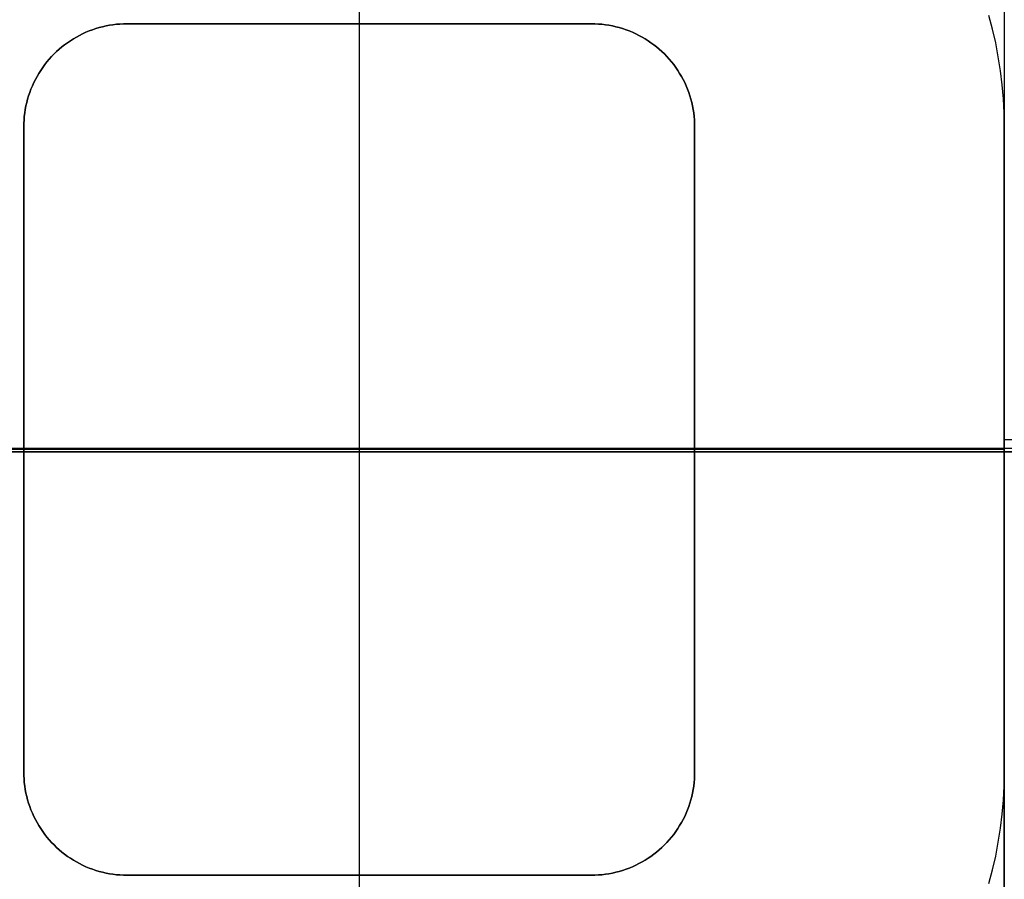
# Model space of a CAD drawing. Header units: millimetres. Extents: x 9001 to 10165, y -167 to 850.
# Tile 111 of 216: x 9577.95 to 9581.77, y 481.19 to 484.52. Entities that reach past the tile are written whole.
import ezdxf

# ---------------------------------------------------------------- set-up
doc = ezdxf.new("R2010")
doc.units = ezdxf.units.MM
for name, color, linetype in [('1', 7, 'Continuous'), ('COLOR EXT', 7, 'Continuous'), ('luz', 7, 'Continuous')]:
    doc.layers.add(name, color=color, linetype=linetype)

msp = doc.modelspace()

# ---------------------------------------------------------------- linework, layer by layer
at = {"layer": '1', "color": 250, "true_color": 0x111111}
for p, q in [((9581.7702, 482.8462, 229.4656), (9564.9453, 482.8462, 229.4656)), ((9581.7702, 482.8462, 227.8074), (9568.2759, 482.8462, 227.8074)), ((9581.7702, 482.8462, 29.0793), (9571.7706, 482.8462, 29.0793)), ((9581.7702, 482.8462, 226.5104), (9572.3014, 482.8462, 226.5104))]:
    msp.add_line(p, q, dxfattribs=at)
at = {"layer": 'COLOR EXT', "color": 30, "true_color": 0xff8d00}
for p, q in [((9579.2702, 485.7052, 19.2621), (9579.2702, 484.5052, 19.2621)), ((9581.7247, 484.4841, 19.7621), (9581.7109, 484.5369, 19.7621)), ((9581.7247, 484.4841, 19.2621), (9581.7109, 484.5369, 19.2621)), ((9581.7247, 484.4841, 19.5121), (9581.7109, 484.5369, 19.5121)), ((9578.2889, 484.4969, 19.7621), (9578.3023, 484.4994, 19.7621)), ((9578.3023, 484.4994, 19.2621), (9578.2889, 484.4969, 19.2621)), ((9578.3023, 484.4994, 19.5121), (9578.2889, 484.4969, 19.5121)), ((9578.3023, 484.4994, 19.7621), (9578.3158, 484.5015, 19.7621)), ((9578.3158, 484.5015, 19.2621), (9578.3023, 484.4994, 19.2621)), ((9578.3158, 484.5015, 19.5121), (9578.3023, 484.4994, 19.5121)), ((9578.3158, 484.5015, 19.7621), (9578.3293, 484.5031, 19.7621)), ((9578.3293, 484.5031, 19.2621), (9578.3158, 484.5015, 19.2621)), ((9578.3293, 484.5031, 19.5121), (9578.3158, 484.5015, 19.5121)), ((9578.3293, 484.5031, 19.7621), (9578.3429, 484.5043, 19.7621)), ((9578.3429, 484.5043, 19.2621), (9578.3293, 484.5031, 19.2621)), ((9578.3429, 484.5043, 19.5121), (9578.3293, 484.5031, 19.5121)), ((9578.3429, 484.5043, 19.7621), (9578.3566, 484.505, 19.7621)), ((9578.3566, 484.505, 19.2621), (9578.3429, 484.5043, 19.2621)), ((9578.3566, 484.505, 19.5121), (9578.3429, 484.5043, 19.5121)), ((9578.3566, 484.505, 19.7621), (9578.3702, 484.5052, 19.7621)), ((9578.3702, 484.5052, 19.2621), (9578.3566, 484.505, 19.2621)), ((9578.3702, 484.5052, 19.5121), (9578.3566, 484.505, 19.5121)), ((9580.1702, 484.5052, 19.2621), (9578.3702, 484.5052, 19.2621)), ((9578.3702, 484.5052, 19.7621), (9578.3702, 484.5052, 19.2621)), ((9578.3702, 484.5052, 19.7621), (9580.1702, 484.5052, 19.7621)), ((9580.1702, 484.5052, 19.5121), (9578.3702, 484.5052, 19.5121)), ((9579.2702, 484.5052, 19.2621), (9579.2702, 484.5052, 19.7621)), ((9579.2702, 484.5052, 19.7621), (9579.2702, 481.2052, 19.7621)), ((9580.1702, 484.5052, 19.7621), (9580.1702, 484.5052, 19.2621)), ((9580.1702, 484.5052, 19.7621), (9580.1839, 484.505, 19.7621)), ((9580.1839, 484.505, 19.2621), (9580.1702, 484.5052, 19.2621)), ((9580.1839, 484.505, 19.5121), (9580.1702, 484.5052, 19.5121)), ((9580.1839, 484.505, 19.7621), (9580.1975, 484.5043, 19.7621)), ((9580.1975, 484.5043, 19.2621), (9580.1839, 484.505, 19.2621)), ((9580.1975, 484.5043, 19.5121), (9580.1839, 484.505, 19.5121)), ((9580.1975, 484.5043, 19.7621), (9580.2111, 484.5031, 19.7621)), ((9580.2111, 484.5031, 19.2621), (9580.1975, 484.5043, 19.2621)), ((9580.2111, 484.5031, 19.5121), (9580.1975, 484.5043, 19.5121)), ((9580.2111, 484.5031, 19.7621), (9580.2247, 484.5015, 19.7621)), ((9580.2247, 484.5015, 19.2621), (9580.2111, 484.5031, 19.2621)), ((9580.2247, 484.5015, 19.5121), (9580.2111, 484.5031, 19.5121)), ((9580.2247, 484.5015, 19.7621), (9580.2382, 484.4994, 19.7621)), ((9580.2382, 484.4994, 19.2621), (9580.2247, 484.5015, 19.2621)), ((9580.2382, 484.4994, 19.5121), (9580.2247, 484.5015, 19.5121)), ((9580.2382, 484.4994, 19.7621), (9580.2516, 484.4969, 19.7621)), ((9580.2516, 484.4969, 19.2621), (9580.2382, 484.4994, 19.2621)), ((9580.2516, 484.4969, 19.5121), (9580.2382, 484.4994, 19.5121)), ((9578.1742, 484.4539, 19.7621), (9578.1862, 484.4604, 19.7621)), ((9578.1862, 484.4604, 19.2621), (9578.1742, 484.4539, 19.2621)), ((9578.1862, 484.4604, 19.5121), (9578.1742, 484.4539, 19.5121)), ((9578.1862, 484.4604, 19.7621), (9578.1984, 484.4665, 19.7621)), ((9578.1984, 484.4665, 19.2621), (9578.1862, 484.4604, 19.2621)), ((9578.1984, 484.4665, 19.5121), (9578.1862, 484.4604, 19.5121)), ((9578.1984, 484.4665, 19.7621), (9578.2109, 484.4721, 19.7621)), ((9578.2109, 484.4721, 19.2621), (9578.1984, 484.4665, 19.2621)), ((9578.2109, 484.4721, 19.5121), (9578.1984, 484.4665, 19.5121)), ((9578.2109, 484.4721, 19.7621), (9578.2235, 484.4773, 19.7621)), ((9578.2235, 484.4773, 19.2621), (9578.2109, 484.4721, 19.2621)), ((9578.2235, 484.4773, 19.5121), (9578.2109, 484.4721, 19.5121)), ((9578.2235, 484.4773, 19.7621), (9578.2363, 484.4821, 19.7621)), ((9578.2363, 484.4821, 19.2621), (9578.2235, 484.4773, 19.2621)), ((9578.2363, 484.4821, 19.5121), (9578.2235, 484.4773, 19.5121)), ((9578.2363, 484.4821, 19.7621), (9578.2492, 484.4865, 19.7621)), ((9578.2492, 484.4865, 19.2621), (9578.2363, 484.4821, 19.2621)), ((9578.2492, 484.4865, 19.5121), (9578.2363, 484.4821, 19.5121)), ((9578.2492, 484.4865, 19.7621), (9578.2623, 484.4904, 19.7621)), ((9578.2623, 484.4904, 19.2621), (9578.2492, 484.4865, 19.2621)), ((9578.2623, 484.4904, 19.5121), (9578.2492, 484.4865, 19.5121)), ((9578.2623, 484.4904, 19.7621), (9578.2755, 484.4939, 19.7621)), ((9578.2755, 484.4939, 19.2621), (9578.2623, 484.4904, 19.2621)), ((9578.2755, 484.4939, 19.5121), (9578.2623, 484.4904, 19.5121)), ((9578.2755, 484.4939, 19.7621), (9578.2889, 484.4969, 19.7621)), ((9578.2889, 484.4969, 19.2621), (9578.2755, 484.4939, 19.2621)), ((9578.2889, 484.4969, 19.5121), (9578.2755, 484.4939, 19.5121)), ((9580.2516, 484.4969, 19.7621), (9580.2649, 484.4939, 19.7621)), ((9580.2649, 484.4939, 19.2621), (9580.2516, 484.4969, 19.2621)), ((9580.2649, 484.4939, 19.5121), (9580.2516, 484.4969, 19.5121)), ((9580.2649, 484.4939, 19.7621), (9580.2782, 484.4904, 19.7621)), ((9580.2782, 484.4904, 19.2621), (9580.2649, 484.4939, 19.2621)), ((9580.2782, 484.4904, 19.5121), (9580.2649, 484.4939, 19.5121)), ((9580.2782, 484.4904, 19.7621), (9580.2912, 484.4865, 19.7621)), ((9580.2912, 484.4865, 19.2621), (9580.2782, 484.4904, 19.2621)), ((9580.2912, 484.4865, 19.5121), (9580.2782, 484.4904, 19.5121)), ((9580.2912, 484.4865, 19.7621), (9580.3042, 484.4821, 19.7621)), ((9580.3042, 484.4821, 19.2621), (9580.2912, 484.4865, 19.2621)), ((9580.3042, 484.4821, 19.5121), (9580.2912, 484.4865, 19.5121)), ((9580.3042, 484.4821, 19.7621), (9580.317, 484.4773, 19.7621)), ((9580.317, 484.4773, 19.2621), (9580.3042, 484.4821, 19.2621)), ((9580.317, 484.4773, 19.5121), (9580.3042, 484.4821, 19.5121)), ((9580.317, 484.4773, 19.7621), (9580.3296, 484.4721, 19.7621)), ((9580.3296, 484.4721, 19.2621), (9580.317, 484.4773, 19.2621)), ((9580.3296, 484.4721, 19.5121), (9580.317, 484.4773, 19.5121)), ((9580.3296, 484.4721, 19.7621), (9580.342, 484.4665, 19.7621)), ((9580.342, 484.4665, 19.2621), (9580.3296, 484.4721, 19.2621)), ((9580.342, 484.4665, 19.5121), (9580.3296, 484.4721, 19.5121)), ((9580.342, 484.4665, 19.7621), (9580.3543, 484.4604, 19.7621)), ((9580.3543, 484.4604, 19.2621), (9580.342, 484.4665, 19.2621)), ((9580.3543, 484.4604, 19.5121), (9580.342, 484.4665, 19.5121)), ((9580.3543, 484.4604, 19.7621), (9580.3663, 484.4539, 19.7621)), ((9580.3663, 484.4539, 19.2621), (9580.3543, 484.4604, 19.2621)), ((9580.3663, 484.4539, 19.5121), (9580.3543, 484.4604, 19.5121)), ((9581.7368, 484.4308, 19.7621), (9581.7247, 484.4841, 19.7621)), ((9581.7368, 484.4308, 19.2621), (9581.7247, 484.4841, 19.2621)), ((9581.7368, 484.4308, 19.5121), (9581.7247, 484.4841, 19.5121)), ((9578.1178, 484.4155, 19.7621), (9578.1285, 484.424, 19.7621)), ((9578.1285, 484.424, 19.2621), (9578.1178, 484.4155, 19.2621)), ((9578.1285, 484.424, 19.5121), (9578.1178, 484.4155, 19.5121)), ((9578.1285, 484.424, 19.7621), (9578.1396, 484.432, 19.7621)), ((9578.1396, 484.432, 19.2621), (9578.1285, 484.424, 19.2621)), ((9578.1396, 484.432, 19.5121), (9578.1285, 484.424, 19.5121)), ((9578.1396, 484.432, 19.7621), (9578.1509, 484.4397, 19.7621)), ((9578.1509, 484.4397, 19.2621), (9578.1396, 484.432, 19.2621)), ((9578.1509, 484.4397, 19.5121), (9578.1396, 484.432, 19.5121)), ((9578.1509, 484.4397, 19.7621), (9578.1624, 484.447, 19.7621)), ((9578.1624, 484.447, 19.2621), (9578.1509, 484.4397, 19.2621)), ((9578.1624, 484.447, 19.5121), (9578.1509, 484.4397, 19.5121)), ((9578.1624, 484.447, 19.7621), (9578.1742, 484.4539, 19.7621)), ((9578.1742, 484.4539, 19.2621), (9578.1624, 484.447, 19.2621)), ((9578.1742, 484.4539, 19.5121), (9578.1624, 484.447, 19.5121)), ((9580.3663, 484.4539, 19.7621), (9580.3781, 484.447, 19.7621)), ((9580.3781, 484.447, 19.2621), (9580.3663, 484.4539, 19.2621)), ((9580.3781, 484.447, 19.5121), (9580.3663, 484.4539, 19.5121)), ((9580.3781, 484.447, 19.7621), (9580.3896, 484.4397, 19.7621)), ((9580.3896, 484.4397, 19.2621), (9580.3781, 484.447, 19.2621)), ((9580.3896, 484.4397, 19.5121), (9580.3781, 484.447, 19.5121)), ((9580.3896, 484.4397, 19.7621), (9580.4009, 484.432, 19.7621)), ((9580.4009, 484.432, 19.2621), (9580.3896, 484.4397, 19.2621)), ((9580.4009, 484.432, 19.5121), (9580.3896, 484.4397, 19.5121)), ((9580.4009, 484.432, 19.7621), (9580.4119, 484.424, 19.7621)), ((9580.4119, 484.424, 19.2621), (9580.4009, 484.432, 19.2621)), ((9580.4119, 484.424, 19.5121), (9580.4009, 484.432, 19.5121)), ((9580.4119, 484.424, 19.7621), (9580.4227, 484.4155, 19.7621)), ((9580.4227, 484.4155, 19.2621), (9580.4119, 484.424, 19.2621)), ((9580.4227, 484.4155, 19.5121), (9580.4119, 484.424, 19.5121)), ((9581.747, 484.3771, 19.7621), (9581.7368, 484.4308, 19.7621)), ((9581.747, 484.3771, 19.2621), (9581.7368, 484.4308, 19.2621)), ((9581.747, 484.3771, 19.5121), (9581.7368, 484.4308, 19.5121)), ((9578.0779, 484.3782, 19.7621), (9578.0874, 484.3881, 19.7621)), ((9578.0874, 484.3881, 19.2621), (9578.0779, 484.3782, 19.2621)), ((9578.0874, 484.3881, 19.5121), (9578.0779, 484.3782, 19.5121)), ((9578.0874, 484.3881, 19.7621), (9578.0972, 484.3976, 19.7621)), ((9578.0972, 484.3976, 19.2621), (9578.0874, 484.3881, 19.2621)), ((9578.0972, 484.3976, 19.5121), (9578.0874, 484.3881, 19.5121)), ((9578.0972, 484.3976, 19.7621), (9578.1074, 484.4067, 19.7621)), ((9578.1074, 484.4067, 19.2621), (9578.0972, 484.3976, 19.2621)), ((9578.1074, 484.4067, 19.5121), (9578.0972, 484.3976, 19.5121)), ((9578.1074, 484.4067, 19.7621), (9578.1178, 484.4155, 19.7621)), ((9578.1178, 484.4155, 19.2621), (9578.1074, 484.4067, 19.2621)), ((9578.1178, 484.4155, 19.5121), (9578.1074, 484.4067, 19.5121)), ((9580.4227, 484.4155, 19.7621), (9580.4331, 484.4067, 19.7621)), ((9580.4331, 484.4067, 19.2621), (9580.4227, 484.4155, 19.2621)), ((9580.4331, 484.4067, 19.5121), (9580.4227, 484.4155, 19.5121)), ((9580.4331, 484.4067, 19.7621), (9580.4433, 484.3976, 19.7621)), ((9580.4433, 484.3976, 19.2621), (9580.4331, 484.4067, 19.2621)), ((9580.4433, 484.3976, 19.5121), (9580.4331, 484.4067, 19.5121)), ((9580.4433, 484.3976, 19.7621), (9580.4531, 484.3881, 19.7621)), ((9580.4531, 484.3881, 19.2621), (9580.4433, 484.3976, 19.2621)), ((9580.4531, 484.3881, 19.5121), (9580.4433, 484.3976, 19.5121)), ((9580.4531, 484.3881, 19.7621), (9580.4626, 484.3782, 19.7621)), ((9580.4626, 484.3782, 19.2621), (9580.4531, 484.3881, 19.2621)), ((9580.4626, 484.3782, 19.5121), (9580.4531, 484.3881, 19.5121)), ((9578.0435, 484.3359, 19.7621), (9578.0515, 484.3469, 19.7621)), ((9578.0515, 484.3469, 19.2621), (9578.0435, 484.3359, 19.2621)), ((9578.0515, 484.3469, 19.5121), (9578.0435, 484.3359, 19.5121)), ((9578.0515, 484.3469, 19.7621), (9578.06, 484.3577, 19.7621)), ((9578.06, 484.3577, 19.2621), (9578.0515, 484.3469, 19.2621)), ((9578.06, 484.3577, 19.5121), (9578.0515, 484.3469, 19.5121)), ((9578.06, 484.3577, 19.7621), (9578.0688, 484.3681, 19.7621)), ((9578.0688, 484.3681, 19.2621), (9578.06, 484.3577, 19.2621)), ((9578.0688, 484.3681, 19.5121), (9578.06, 484.3577, 19.5121)), ((9578.0688, 484.3681, 19.7621), (9578.0779, 484.3782, 19.7621)), ((9578.0779, 484.3782, 19.2621), (9578.0688, 484.3681, 19.2621)), ((9578.0779, 484.3782, 19.5121), (9578.0688, 484.3681, 19.5121)), ((9580.4626, 484.3782, 19.7621), (9580.4717, 484.3681, 19.7621)), ((9580.4717, 484.3681, 19.2621), (9580.4626, 484.3782, 19.2621)), ((9580.4717, 484.3681, 19.5121), (9580.4626, 484.3782, 19.5121)), ((9580.4717, 484.3681, 19.7621), (9580.4805, 484.3577, 19.7621)), ((9580.4805, 484.3577, 19.2621), (9580.4717, 484.3681, 19.2621)), ((9580.4805, 484.3577, 19.5121), (9580.4717, 484.3681, 19.5121)), ((9580.4805, 484.3577, 19.7621), (9580.489, 484.3469, 19.7621)), ((9580.489, 484.3469, 19.2621), (9580.4805, 484.3577, 19.2621)), ((9580.489, 484.3469, 19.5121), (9580.4805, 484.3577, 19.5121)), ((9580.489, 484.3469, 19.7621), (9580.497, 484.3359, 19.7621)), ((9580.497, 484.3359, 19.2621), (9580.489, 484.3469, 19.2621)), ((9580.497, 484.3359, 19.5121), (9580.489, 484.3469, 19.5121)), ((9581.7553, 484.3231, 19.7621), (9581.747, 484.3771, 19.7621)), ((9581.7553, 484.3231, 19.2621), (9581.747, 484.3771, 19.2621)), ((9581.7553, 484.3231, 19.5121), (9581.747, 484.3771, 19.5121)), ((9578.0216, 484.3013, 19.7621), (9578.0285, 484.3131, 19.7621)), ((9578.0285, 484.3131, 19.2621), (9578.0216, 484.3013, 19.2621)), ((9578.0285, 484.3131, 19.5121), (9578.0216, 484.3013, 19.5121)), ((9578.0285, 484.3131, 19.7621), (9578.0358, 484.3246, 19.7621)), ((9578.0358, 484.3246, 19.2621), (9578.0285, 484.3131, 19.2621)), ((9578.0358, 484.3246, 19.5121), (9578.0285, 484.3131, 19.5121)), ((9578.0358, 484.3246, 19.7621), (9578.0435, 484.3359, 19.7621)), ((9578.0435, 484.3359, 19.2621), (9578.0358, 484.3246, 19.2621)), ((9578.0435, 484.3359, 19.5121), (9578.0358, 484.3246, 19.5121)), ((9580.497, 484.3359, 19.7621), (9580.5047, 484.3246, 19.7621)), ((9580.5047, 484.3246, 19.2621), (9580.497, 484.3359, 19.2621)), ((9580.5047, 484.3246, 19.5121), (9580.497, 484.3359, 19.5121)), ((9580.5047, 484.3246, 19.7621), (9580.512, 484.3131, 19.7621)), ((9580.512, 484.3131, 19.2621), (9580.5047, 484.3246, 19.2621)), ((9580.512, 484.3131, 19.5121), (9580.5047, 484.3246, 19.5121)), ((9580.512, 484.3131, 19.7621), (9580.5189, 484.3013, 19.7621)), ((9580.5189, 484.3013, 19.2621), (9580.512, 484.3131, 19.2621)), ((9580.5189, 484.3013, 19.5121), (9580.512, 484.3131, 19.5121)), ((9581.7619, 484.2689, 19.7621), (9581.7553, 484.3231, 19.7621)), ((9581.7619, 484.2689, 19.2621), (9581.7553, 484.3231, 19.2621)), ((9581.7619, 484.2689, 19.5121), (9581.7553, 484.3231, 19.5121)), ((9578.0034, 484.2646, 19.7621), (9578.009, 484.277, 19.7621)), ((9578.009, 484.277, 19.2621), (9578.0034, 484.2646, 19.2621)), ((9578.009, 484.277, 19.5121), (9578.0034, 484.2646, 19.5121)), ((9578.009, 484.277, 19.7621), (9578.0151, 484.2893, 19.7621)), ((9578.0151, 484.2893, 19.2621), (9578.009, 484.277, 19.2621)), ((9578.0151, 484.2893, 19.5121), (9578.009, 484.277, 19.5121)), ((9578.0151, 484.2893, 19.7621), (9578.0216, 484.3013, 19.7621)), ((9578.0216, 484.3013, 19.2621), (9578.0151, 484.2893, 19.2621)), ((9578.0216, 484.3013, 19.5121), (9578.0151, 484.2893, 19.5121)), ((9580.5189, 484.3013, 19.7621), (9580.5254, 484.2893, 19.7621)), ((9580.5254, 484.2893, 19.2621), (9580.5189, 484.3013, 19.2621)), ((9580.5254, 484.2893, 19.5121), (9580.5189, 484.3013, 19.5121)), ((9580.5254, 484.2893, 19.7621), (9580.5315, 484.277, 19.7621)), ((9580.5315, 484.277, 19.2621), (9580.5254, 484.2893, 19.2621)), ((9580.5315, 484.277, 19.5121), (9580.5254, 484.2893, 19.5121)), ((9580.5315, 484.277, 19.7621), (9580.5371, 484.2646, 19.7621)), ((9580.5371, 484.2646, 19.2621), (9580.5315, 484.277, 19.2621)), ((9580.5371, 484.2646, 19.5121), (9580.5315, 484.277, 19.5121)), ((9581.7665, 484.2144, 19.7621), (9581.7619, 484.2689, 19.7621)), ((9581.7665, 484.2144, 19.2621), (9581.7619, 484.2689, 19.2621)), ((9581.7665, 484.2144, 19.5121), (9581.7619, 484.2689, 19.5121)), ((9577.989, 484.2262, 19.7621), (9577.9933, 484.2392, 19.7621)), ((9577.9933, 484.2392, 19.2621), (9577.989, 484.2262, 19.2621)), ((9577.9933, 484.2392, 19.5121), (9577.989, 484.2262, 19.5121)), ((9577.9933, 484.2392, 19.7621), (9577.9981, 484.252, 19.7621)), ((9577.9981, 484.252, 19.2621), (9577.9933, 484.2392, 19.2621)), ((9577.9981, 484.252, 19.5121), (9577.9933, 484.2392, 19.5121)), ((9577.9981, 484.252, 19.7621), (9578.0034, 484.2646, 19.7621)), ((9578.0034, 484.2646, 19.2621), (9577.9981, 484.252, 19.2621)), ((9578.0034, 484.2646, 19.5121), (9577.9981, 484.252, 19.5121)), ((9580.5371, 484.2646, 19.7621), (9580.5424, 484.252, 19.7621)), ((9580.5424, 484.252, 19.2621), (9580.5371, 484.2646, 19.2621)), ((9580.5424, 484.252, 19.5121), (9580.5371, 484.2646, 19.5121)), ((9580.5424, 484.252, 19.7621), (9580.5471, 484.2392, 19.7621)), ((9580.5471, 484.2392, 19.2621), (9580.5424, 484.252, 19.2621)), ((9580.5471, 484.2392, 19.5121), (9580.5424, 484.252, 19.5121)), ((9580.5471, 484.2392, 19.7621), (9580.5515, 484.2262, 19.7621)), ((9580.5515, 484.2262, 19.2621), (9580.5471, 484.2392, 19.2621)), ((9580.5515, 484.2262, 19.5121), (9580.5471, 484.2392, 19.5121)), ((9577.9786, 484.1866, 19.7621), (9577.9816, 484.1999, 19.7621)), ((9577.9816, 484.1999, 19.2621), (9577.9786, 484.1866, 19.2621)), ((9577.9816, 484.1999, 19.5121), (9577.9786, 484.1866, 19.5121)), ((9577.9816, 484.1999, 19.7621), (9577.9851, 484.2131, 19.7621)), ((9577.9851, 484.2131, 19.2621), (9577.9816, 484.1999, 19.2621)), ((9577.9851, 484.2131, 19.5121), (9577.9816, 484.1999, 19.5121)), ((9577.9851, 484.2131, 19.7621), (9577.989, 484.2262, 19.7621)), ((9577.989, 484.2262, 19.2621), (9577.9851, 484.2131, 19.2621)), ((9577.989, 484.2262, 19.5121), (9577.9851, 484.2131, 19.5121)), ((9580.5515, 484.2262, 19.7621), (9580.5554, 484.2131, 19.7621)), ((9580.5554, 484.2131, 19.2621), (9580.5515, 484.2262, 19.2621)), ((9580.5554, 484.2131, 19.5121), (9580.5515, 484.2262, 19.5121)), ((9580.5554, 484.2131, 19.7621), (9580.5589, 484.1999, 19.7621)), ((9580.5589, 484.1999, 19.2621), (9580.5554, 484.2131, 19.2621)), ((9580.5589, 484.1999, 19.5121), (9580.5554, 484.2131, 19.5121)), ((9580.5589, 484.1999, 19.7621), (9580.5619, 484.1866, 19.7621)), ((9580.5619, 484.1866, 19.2621), (9580.5589, 484.1999, 19.2621)), ((9580.5619, 484.1866, 19.5121), (9580.5589, 484.1999, 19.5121)), ((9581.7693, 484.1599, 19.7621), (9581.7665, 484.2144, 19.7621)), ((9581.7693, 484.1599, 19.2621), (9581.7665, 484.2144, 19.2621)), ((9581.7693, 484.1599, 19.5121), (9581.7665, 484.2144, 19.5121)), ((9577.9723, 484.1461, 19.7621), (9577.974, 484.1597, 19.7621)), ((9577.974, 484.1597, 19.2621), (9577.9723, 484.1461, 19.2621)), ((9577.974, 484.1597, 19.5121), (9577.9723, 484.1461, 19.5121)), ((9577.974, 484.1597, 19.7621), (9577.9761, 484.1732, 19.7621)), ((9577.9761, 484.1732, 19.2621), (9577.974, 484.1597, 19.2621)), ((9577.9761, 484.1732, 19.5121), (9577.974, 484.1597, 19.5121)), ((9577.9761, 484.1732, 19.7621), (9577.9786, 484.1866, 19.7621)), ((9577.9786, 484.1866, 19.2621), (9577.9761, 484.1732, 19.2621)), ((9577.9786, 484.1866, 19.5121), (9577.9761, 484.1732, 19.5121)), ((9580.5619, 484.1866, 19.7621), (9580.5644, 484.1732, 19.7621)), ((9580.5644, 484.1732, 19.2621), (9580.5619, 484.1866, 19.2621)), ((9580.5644, 484.1732, 19.5121), (9580.5619, 484.1866, 19.5121)), ((9580.5644, 484.1732, 19.7621), (9580.5665, 484.1597, 19.7621)), ((9580.5665, 484.1597, 19.2621), (9580.5644, 484.1732, 19.2621)), ((9580.5665, 484.1597, 19.5121), (9580.5644, 484.1732, 19.5121)), ((9580.5665, 484.1597, 19.7621), (9580.5681, 484.1461, 19.7621)), ((9580.5681, 484.1461, 19.2621), (9580.5665, 484.1597, 19.2621)), ((9580.5681, 484.1461, 19.5121), (9580.5665, 484.1597, 19.5121)), ((9581.7702, 484.1052, 19.7621), (9581.7693, 484.1599, 19.7621)), ((9581.7702, 484.1052, 19.2621), (9581.7693, 484.1599, 19.2621)), ((9581.7702, 484.1052, 19.5121), (9581.7693, 484.1599, 19.5121)), ((9577.9702, 484.1052, 19.7621), (9577.9705, 484.1189, 19.7621)), ((9577.9705, 484.1189, 19.2621), (9577.9702, 484.1052, 19.2621)), ((9577.9705, 484.1189, 19.5121), (9577.9702, 484.1052, 19.5121)), ((9577.9705, 484.1189, 19.7621), (9577.9712, 484.1325, 19.7621)), ((9577.9712, 484.1325, 19.2621), (9577.9705, 484.1189, 19.2621)), ((9577.9712, 484.1325, 19.5121), (9577.9705, 484.1189, 19.5121)), ((9577.9712, 484.1325, 19.7621), (9577.9723, 484.1461, 19.7621)), ((9577.9723, 484.1461, 19.2621), (9577.9712, 484.1325, 19.2621)), ((9577.9723, 484.1461, 19.5121), (9577.9712, 484.1325, 19.5121)), ((9580.5681, 484.1461, 19.7621), (9580.5693, 484.1325, 19.7621)), ((9580.5693, 484.1325, 19.2621), (9580.5681, 484.1461, 19.2621)), ((9580.5693, 484.1325, 19.5121), (9580.5681, 484.1461, 19.5121)), ((9580.5693, 484.1325, 19.7621), (9580.57, 484.1189, 19.7621)), ((9580.57, 484.1189, 19.2621), (9580.5693, 484.1325, 19.2621)), ((9580.57, 484.1189, 19.5121), (9580.5693, 484.1325, 19.5121)), ((9580.57, 484.1189, 19.7621), (9580.5702, 484.1052, 19.7621)), ((9580.5702, 484.1052, 19.2621), (9580.57, 484.1189, 19.2621)), ((9580.5702, 484.1052, 19.5121), (9580.57, 484.1189, 19.5121)), ((9577.9702, 484.1052, 19.2621), (9577.9702, 481.6052, 19.2621)), ((9577.9702, 481.6052, 19.7621), (9577.9702, 484.1052, 19.7621)), ((9577.9702, 484.1052, 19.7621), (9577.9702, 484.1052, 19.2621)), ((9577.9702, 481.6052, 19.5121), (9577.9702, 484.1052, 19.5121)), ((9580.5702, 481.6052, 19.2621), (9580.5702, 484.1052, 19.2621)), ((9580.5702, 484.1052, 19.7621), (9580.5702, 484.1052, 19.2621)), ((9580.5702, 484.1052, 19.7621), (9580.5702, 481.6052, 19.7621)), ((9580.5702, 481.6052, 19.5121), (9580.5702, 484.1052, 19.5121)), ((9581.7702, 481.6052, 19.7621), (9581.7702, 484.1052, 19.7621)), ((9581.7702, 484.1052, 19.7621), (9581.7702, 484.1052, 19.2621)), ((9581.7702, 481.6052, 19.2621), (9581.7702, 484.1052, 19.2621)), ((9581.7702, 481.6052, 19.5121), (9581.7702, 484.1052, 19.5121)), ((9614.7637, 482.8595, 16.2621), (9556.7702, 482.8595, 16.2621)), ((9583.2202, 482.8932, 19.7621), (9581.7702, 482.8932, 19.7621)), ((9577.9702, 482.8552, 19.2621), (9576.7702, 482.8552, 19.2621)), ((9577.9702, 482.8552, 19.2621), (9577.9702, 482.8552, 19.7621)), ((9580.5702, 482.8552, 19.7621), (9577.9702, 482.8552, 19.7621)), ((9581.7702, 482.8552, 19.2621), (9580.5702, 482.8552, 19.2621)), ((9580.5702, 482.8552, 19.7621), (9580.5702, 482.8552, 19.2621)), ((9581.7702, 482.8552, 19.7621), (9581.7702, 482.8552, 19.2621)), ((9577.9705, 481.5916, 19.7621), (9577.9702, 481.6052, 19.7621)), ((9577.9702, 481.6052, 19.7621), (9577.9702, 481.6052, 19.2621)), ((9577.9702, 481.6052, 19.2621), (9577.9705, 481.5916, 19.2621)), ((9577.9702, 481.6052, 19.5121), (9577.9705, 481.5916, 19.5121)), ((9580.5702, 481.6052, 19.7621), (9580.57, 481.5916, 19.7621)), ((9580.57, 481.5916, 19.2621), (9580.5702, 481.6052, 19.2621)), ((9580.57, 481.5916, 19.5121), (9580.5702, 481.6052, 19.5121)), ((9580.5702, 481.6052, 19.7621), (9580.5702, 481.6052, 19.2621)), ((9581.7693, 481.5506, 19.7621), (9581.7702, 481.6052, 19.7621)), ((9581.7693, 481.5506, 19.2621), (9581.7702, 481.6052, 19.2621)), ((9581.7693, 481.5506, 19.5121), (9581.7702, 481.6052, 19.5121)), ((9581.7702, 481.6052, 19.7621), (9581.7702, 481.6052, 19.2621)), ((9577.9712, 481.5779, 19.7621), (9577.9705, 481.5916, 19.7621)), ((9577.9705, 481.5916, 19.2621), (9577.9712, 481.5779, 19.2621)), ((9577.9705, 481.5916, 19.5121), (9577.9712, 481.5779, 19.5121)), ((9577.9723, 481.5643, 19.7621), (9577.9712, 481.5779, 19.7621)), ((9577.9712, 481.5779, 19.2621), (9577.9723, 481.5643, 19.2621)), ((9577.9712, 481.5779, 19.5121), (9577.9723, 481.5643, 19.5121)), ((9577.974, 481.5508, 19.7621), (9577.9723, 481.5643, 19.7621)), ((9577.9723, 481.5643, 19.2621), (9577.974, 481.5508, 19.2621)), ((9577.9723, 481.5643, 19.5121), (9577.974, 481.5508, 19.5121)), ((9580.5681, 481.5643, 19.7621), (9580.5665, 481.5508, 19.7621)), ((9580.5665, 481.5508, 19.2621), (9580.5681, 481.5643, 19.2621)), ((9580.5665, 481.5508, 19.5121), (9580.5681, 481.5643, 19.5121)), ((9580.5693, 481.5779, 19.7621), (9580.5681, 481.5643, 19.7621)), ((9580.5681, 481.5643, 19.2621), (9580.5693, 481.5779, 19.2621)), ((9580.5681, 481.5643, 19.5121), (9580.5693, 481.5779, 19.5121)), ((9580.57, 481.5916, 19.7621), (9580.5693, 481.5779, 19.7621)), ((9580.5693, 481.5779, 19.2621), (9580.57, 481.5916, 19.2621)), ((9580.5693, 481.5779, 19.5121), (9580.57, 481.5916, 19.5121)), ((9577.9761, 481.5373, 19.7621), (9577.974, 481.5508, 19.7621)), ((9577.974, 481.5508, 19.2621), (9577.9761, 481.5373, 19.2621)), ((9577.974, 481.5508, 19.5121), (9577.9761, 481.5373, 19.5121)), ((9577.9786, 481.5238, 19.7621), (9577.9761, 481.5373, 19.7621)), ((9577.9761, 481.5373, 19.2621), (9577.9786, 481.5238, 19.2621)), ((9577.9761, 481.5373, 19.5121), (9577.9786, 481.5238, 19.5121)), ((9577.9816, 481.5105, 19.7621), (9577.9786, 481.5238, 19.7621)), ((9577.9786, 481.5238, 19.2621), (9577.9816, 481.5105, 19.2621)), ((9577.9786, 481.5238, 19.5121), (9577.9816, 481.5105, 19.5121)), ((9580.5619, 481.5238, 19.7621), (9580.5589, 481.5105, 19.7621)), ((9580.5589, 481.5105, 19.2621), (9580.5619, 481.5238, 19.2621)), ((9580.5589, 481.5105, 19.5121), (9580.5619, 481.5238, 19.5121)), ((9580.5644, 481.5373, 19.7621), (9580.5619, 481.5238, 19.7621)), ((9580.5619, 481.5238, 19.2621), (9580.5644, 481.5373, 19.2621)), ((9580.5619, 481.5238, 19.5121), (9580.5644, 481.5373, 19.5121)), ((9580.5665, 481.5508, 19.7621), (9580.5644, 481.5373, 19.7621)), ((9580.5644, 481.5373, 19.2621), (9580.5665, 481.5508, 19.2621)), ((9580.5644, 481.5373, 19.5121), (9580.5665, 481.5508, 19.5121)), ((9581.7665, 481.496, 19.7621), (9581.7693, 481.5506, 19.7621)), ((9581.7665, 481.496, 19.2621), (9581.7693, 481.5506, 19.2621)), ((9581.7665, 481.496, 19.5121), (9581.7693, 481.5506, 19.5121)), ((9577.9851, 481.4973, 19.7621), (9577.9816, 481.5105, 19.7621)), ((9577.9816, 481.5105, 19.2621), (9577.9851, 481.4973, 19.2621)), ((9577.9816, 481.5105, 19.5121), (9577.9851, 481.4973, 19.5121)), ((9577.989, 481.4842, 19.7621), (9577.9851, 481.4973, 19.7621)), ((9577.9851, 481.4973, 19.2621), (9577.989, 481.4842, 19.2621)), ((9577.9851, 481.4973, 19.5121), (9577.989, 481.4842, 19.5121)), ((9577.9933, 481.4713, 19.7621), (9577.989, 481.4842, 19.7621)), ((9577.989, 481.4842, 19.2621), (9577.9933, 481.4713, 19.2621)), ((9577.989, 481.4842, 19.5121), (9577.9933, 481.4713, 19.5121)), ((9580.5515, 481.4842, 19.7621), (9580.5471, 481.4713, 19.7621)), ((9580.5471, 481.4713, 19.2621), (9580.5515, 481.4842, 19.2621)), ((9580.5471, 481.4713, 19.5121), (9580.5515, 481.4842, 19.5121)), ((9580.5554, 481.4973, 19.7621), (9580.5515, 481.4842, 19.7621)), ((9580.5515, 481.4842, 19.2621), (9580.5554, 481.4973, 19.2621)), ((9580.5515, 481.4842, 19.5121), (9580.5554, 481.4973, 19.5121)), ((9580.5589, 481.5105, 19.7621), (9580.5554, 481.4973, 19.7621)), ((9580.5554, 481.4973, 19.2621), (9580.5589, 481.5105, 19.2621)), ((9580.5554, 481.4973, 19.5121), (9580.5589, 481.5105, 19.5121)), ((9581.7619, 481.4416, 19.7621), (9581.7665, 481.496, 19.7621)), ((9581.7619, 481.4416, 19.2621), (9581.7665, 481.496, 19.2621)), ((9581.7619, 481.4416, 19.5121), (9581.7665, 481.496, 19.5121)), ((9577.9981, 481.4585, 19.7621), (9577.9933, 481.4713, 19.7621)), ((9577.9933, 481.4713, 19.2621), (9577.9981, 481.4585, 19.2621)), ((9577.9933, 481.4713, 19.5121), (9577.9981, 481.4585, 19.5121)), ((9578.0034, 481.4459, 19.7621), (9577.9981, 481.4585, 19.7621)), ((9577.9981, 481.4585, 19.2621), (9578.0034, 481.4459, 19.2621)), ((9577.9981, 481.4585, 19.5121), (9578.0034, 481.4459, 19.5121)), ((9578.009, 481.4334, 19.7621), (9578.0034, 481.4459, 19.7621)), ((9578.0034, 481.4459, 19.2621), (9578.009, 481.4334, 19.2621)), ((9578.0034, 481.4459, 19.5121), (9578.009, 481.4334, 19.5121)), ((9580.5371, 481.4459, 19.7621), (9580.5315, 481.4334, 19.7621)), ((9580.5315, 481.4334, 19.2621), (9580.5371, 481.4459, 19.2621)), ((9580.5315, 481.4334, 19.5121), (9580.5371, 481.4459, 19.5121)), ((9580.5424, 481.4585, 19.7621), (9580.5371, 481.4459, 19.7621)), ((9580.5371, 481.4459, 19.2621), (9580.5424, 481.4585, 19.2621)), ((9580.5371, 481.4459, 19.5121), (9580.5424, 481.4585, 19.5121)), ((9580.5471, 481.4713, 19.7621), (9580.5424, 481.4585, 19.7621)), ((9580.5424, 481.4585, 19.2621), (9580.5471, 481.4713, 19.2621)), ((9580.5424, 481.4585, 19.5121), (9580.5471, 481.4713, 19.5121)), ((9578.0151, 481.4212, 19.7621), (9578.009, 481.4334, 19.7621)), ((9578.009, 481.4334, 19.2621), (9578.0151, 481.4212, 19.2621)), ((9578.009, 481.4334, 19.5121), (9578.0151, 481.4212, 19.5121)), ((9578.0216, 481.4092, 19.7621), (9578.0151, 481.4212, 19.7621)), ((9578.0151, 481.4212, 19.2621), (9578.0216, 481.4092, 19.2621)), ((9578.0151, 481.4212, 19.5121), (9578.0216, 481.4092, 19.5121)), ((9578.0285, 481.3974, 19.7621), (9578.0216, 481.4092, 19.7621)), ((9578.0216, 481.4092, 19.2621), (9578.0285, 481.3974, 19.2621)), ((9578.0216, 481.4092, 19.5121), (9578.0285, 481.3974, 19.5121)), ((9580.5189, 481.4092, 19.7621), (9580.512, 481.3974, 19.7621)), ((9580.512, 481.3974, 19.2621), (9580.5189, 481.4092, 19.2621)), ((9580.512, 481.3974, 19.5121), (9580.5189, 481.4092, 19.5121)), ((9580.5254, 481.4212, 19.7621), (9580.5189, 481.4092, 19.7621)), ((9580.5189, 481.4092, 19.2621), (9580.5254, 481.4212, 19.2621)), ((9580.5189, 481.4092, 19.5121), (9580.5254, 481.4212, 19.5121)), ((9580.5315, 481.4334, 19.7621), (9580.5254, 481.4212, 19.7621)), ((9580.5254, 481.4212, 19.2621), (9580.5315, 481.4334, 19.2621)), ((9580.5254, 481.4212, 19.5121), (9580.5315, 481.4334, 19.5121)), ((9581.7553, 481.3874, 19.7621), (9581.7619, 481.4416, 19.7621)), ((9581.7553, 481.3874, 19.2621), (9581.7619, 481.4416, 19.2621)), ((9581.7553, 481.3874, 19.5121), (9581.7619, 481.4416, 19.5121)), ((9578.0358, 481.3858, 19.7621), (9578.0285, 481.3974, 19.7621)), ((9578.0285, 481.3974, 19.2621), (9578.0358, 481.3858, 19.2621)), ((9578.0285, 481.3974, 19.5121), (9578.0358, 481.3858, 19.5121)), ((9578.0435, 481.3746, 19.7621), (9578.0358, 481.3858, 19.7621)), ((9578.0358, 481.3858, 19.2621), (9578.0435, 481.3746, 19.2621)), ((9578.0358, 481.3858, 19.5121), (9578.0435, 481.3746, 19.5121)), ((9578.0515, 481.3635, 19.7621), (9578.0435, 481.3746, 19.7621)), ((9578.0435, 481.3746, 19.2621), (9578.0515, 481.3635, 19.2621)), ((9578.0435, 481.3746, 19.5121), (9578.0515, 481.3635, 19.5121)), ((9580.497, 481.3746, 19.7621), (9580.489, 481.3635, 19.7621)), ((9580.489, 481.3635, 19.2621), (9580.497, 481.3746, 19.2621)), ((9580.489, 481.3635, 19.5121), (9580.497, 481.3746, 19.5121)), ((9580.5047, 481.3858, 19.7621), (9580.497, 481.3746, 19.7621)), ((9580.497, 481.3746, 19.2621), (9580.5047, 481.3858, 19.2621)), ((9580.497, 481.3746, 19.5121), (9580.5047, 481.3858, 19.5121)), ((9580.512, 481.3974, 19.7621), (9580.5047, 481.3858, 19.7621)), ((9580.5047, 481.3858, 19.2621), (9580.512, 481.3974, 19.2621)), ((9580.5047, 481.3858, 19.5121), (9580.512, 481.3974, 19.5121)), ((9581.747, 481.3334, 19.7621), (9581.7553, 481.3874, 19.7621)), ((9581.747, 481.3334, 19.2621), (9581.7553, 481.3874, 19.2621)), ((9581.747, 481.3334, 19.5121), (9581.7553, 481.3874, 19.5121)), ((9578.06, 481.3528, 19.7621), (9578.0515, 481.3635, 19.7621)), ((9578.0515, 481.3635, 19.2621), (9578.06, 481.3528, 19.2621)), ((9578.0515, 481.3635, 19.5121), (9578.06, 481.3528, 19.5121)), ((9578.0688, 481.3423, 19.7621), (9578.06, 481.3528, 19.7621)), ((9578.06, 481.3528, 19.2621), (9578.0688, 481.3423, 19.2621)), ((9578.06, 481.3528, 19.5121), (9578.0688, 481.3423, 19.5121)), ((9578.0779, 481.3322, 19.7621), (9578.0688, 481.3423, 19.7621)), ((9578.0688, 481.3423, 19.2621), (9578.0779, 481.3322, 19.2621)), ((9578.0688, 481.3423, 19.5121), (9578.0779, 481.3322, 19.5121)), ((9578.0874, 481.3224, 19.7621), (9578.0779, 481.3322, 19.7621)), ((9578.0779, 481.3322, 19.2621), (9578.0874, 481.3224, 19.2621)), ((9578.0779, 481.3322, 19.5121), (9578.0874, 481.3224, 19.5121)), ((9580.4626, 481.3322, 19.7621), (9580.4531, 481.3224, 19.7621)), ((9580.4531, 481.3224, 19.2621), (9580.4626, 481.3322, 19.2621)), ((9580.4531, 481.3224, 19.5121), (9580.4626, 481.3322, 19.5121)), ((9580.4717, 481.3423, 19.7621), (9580.4626, 481.3322, 19.7621)), ((9580.4626, 481.3322, 19.2621), (9580.4717, 481.3423, 19.2621)), ((9580.4626, 481.3322, 19.5121), (9580.4717, 481.3423, 19.5121)), ((9580.4805, 481.3528, 19.7621), (9580.4717, 481.3423, 19.7621)), ((9580.4717, 481.3423, 19.2621), (9580.4805, 481.3528, 19.2621)), ((9580.4717, 481.3423, 19.5121), (9580.4805, 481.3528, 19.5121)), ((9580.489, 481.3635, 19.7621), (9580.4805, 481.3528, 19.7621)), ((9580.4805, 481.3528, 19.2621), (9580.489, 481.3635, 19.2621)), ((9580.4805, 481.3528, 19.5121), (9580.489, 481.3635, 19.5121)), ((9581.7368, 481.2797, 19.7621), (9581.747, 481.3334, 19.7621)), ((9581.7368, 481.2797, 19.2621), (9581.747, 481.3334, 19.2621)), ((9581.7368, 481.2797, 19.5121), (9581.747, 481.3334, 19.5121)), ((9578.0972, 481.3129, 19.7621), (9578.0874, 481.3224, 19.7621)), ((9578.0874, 481.3224, 19.2621), (9578.0972, 481.3129, 19.2621)), ((9578.0874, 481.3224, 19.5121), (9578.0972, 481.3129, 19.5121)), ((9578.1074, 481.3037, 19.7621), (9578.0972, 481.3129, 19.7621)), ((9578.0972, 481.3129, 19.2621), (9578.1074, 481.3037, 19.2621)), ((9578.0972, 481.3129, 19.5121), (9578.1074, 481.3037, 19.5121)), ((9578.1178, 481.2949, 19.7621), (9578.1074, 481.3037, 19.7621)), ((9578.1074, 481.3037, 19.2621), (9578.1178, 481.2949, 19.2621)), ((9578.1074, 481.3037, 19.5121), (9578.1178, 481.2949, 19.5121)), ((9578.1285, 481.2865, 19.7621), (9578.1178, 481.2949, 19.7621)), ((9578.1178, 481.2949, 19.2621), (9578.1285, 481.2865, 19.2621)), ((9578.1178, 481.2949, 19.5121), (9578.1285, 481.2865, 19.5121)), ((9580.4227, 481.2949, 19.7621), (9580.4119, 481.2865, 19.7621)), ((9580.4119, 481.2865, 19.2621), (9580.4227, 481.2949, 19.2621)), ((9580.4119, 481.2865, 19.5121), (9580.4227, 481.2949, 19.5121)), ((9580.4331, 481.3037, 19.7621), (9580.4227, 481.2949, 19.7621)), ((9580.4227, 481.2949, 19.2621), (9580.4331, 481.3037, 19.2621)), ((9580.4227, 481.2949, 19.5121), (9580.4331, 481.3037, 19.5121)), ((9580.4433, 481.3129, 19.7621), (9580.4331, 481.3037, 19.7621)), ((9580.4331, 481.3037, 19.2621), (9580.4433, 481.3129, 19.2621)), ((9580.4331, 481.3037, 19.5121), (9580.4433, 481.3129, 19.5121)), ((9580.4531, 481.3224, 19.7621), (9580.4433, 481.3129, 19.7621)), ((9580.4433, 481.3129, 19.2621), (9580.4531, 481.3224, 19.2621)), ((9580.4433, 481.3129, 19.5121), (9580.4531, 481.3224, 19.5121)), ((9578.1396, 481.2784, 19.7621), (9578.1285, 481.2865, 19.7621)), ((9578.1285, 481.2865, 19.2621), (9578.1396, 481.2784, 19.2621)), ((9578.1285, 481.2865, 19.5121), (9578.1396, 481.2784, 19.5121)), ((9578.1509, 481.2708, 19.7621), (9578.1396, 481.2784, 19.7621)), ((9578.1396, 481.2784, 19.2621), (9578.1509, 481.2708, 19.2621)), ((9578.1396, 481.2784, 19.5121), (9578.1509, 481.2708, 19.5121)), ((9578.1624, 481.2635, 19.7621), (9578.1509, 481.2708, 19.7621)), ((9578.1509, 481.2708, 19.2621), (9578.1624, 481.2635, 19.2621)), ((9578.1509, 481.2708, 19.5121), (9578.1624, 481.2635, 19.5121)), ((9578.1742, 481.2566, 19.7621), (9578.1624, 481.2635, 19.7621)), ((9578.1624, 481.2635, 19.2621), (9578.1742, 481.2566, 19.2621)), ((9578.1624, 481.2635, 19.5121), (9578.1742, 481.2566, 19.5121)), ((9578.1862, 481.2501, 19.7621), (9578.1742, 481.2566, 19.7621)), ((9578.1742, 481.2566, 19.2621), (9578.1862, 481.2501, 19.2621)), ((9578.1742, 481.2566, 19.5121), (9578.1862, 481.2501, 19.5121)), ((9580.3663, 481.2566, 19.7621), (9580.3543, 481.2501, 19.7621)), ((9580.3543, 481.2501, 19.2621), (9580.3663, 481.2566, 19.2621)), ((9580.3543, 481.2501, 19.5121), (9580.3663, 481.2566, 19.5121)), ((9580.3781, 481.2635, 19.7621), (9580.3663, 481.2566, 19.7621)), ((9580.3663, 481.2566, 19.2621), (9580.3781, 481.2635, 19.2621)), ((9580.3663, 481.2566, 19.5121), (9580.3781, 481.2635, 19.5121)), ((9580.3896, 481.2708, 19.7621), (9580.3781, 481.2635, 19.7621)), ((9580.3781, 481.2635, 19.2621), (9580.3896, 481.2708, 19.2621)), ((9580.3781, 481.2635, 19.5121), (9580.3896, 481.2708, 19.5121)), ((9580.4009, 481.2784, 19.7621), (9580.3896, 481.2708, 19.7621)), ((9580.3896, 481.2708, 19.2621), (9580.4009, 481.2784, 19.2621)), ((9580.3896, 481.2708, 19.5121), (9580.4009, 481.2784, 19.5121)), ((9580.4119, 481.2865, 19.7621), (9580.4009, 481.2784, 19.7621)), ((9580.4009, 481.2784, 19.2621), (9580.4119, 481.2865, 19.2621)), ((9580.4009, 481.2784, 19.5121), (9580.4119, 481.2865, 19.5121)), ((9581.7247, 481.2264, 19.7621), (9581.7368, 481.2797, 19.7621)), ((9581.7247, 481.2264, 19.2621), (9581.7368, 481.2797, 19.2621)), ((9581.7247, 481.2264, 19.5121), (9581.7368, 481.2797, 19.5121)), ((9578.1984, 481.244, 19.7621), (9578.1862, 481.2501, 19.7621)), ((9578.1862, 481.2501, 19.2621), (9578.1984, 481.244, 19.2621)), ((9578.1862, 481.2501, 19.5121), (9578.1984, 481.244, 19.5121)), ((9578.2109, 481.2383, 19.7621), (9578.1984, 481.244, 19.7621)), ((9578.1984, 481.244, 19.2621), (9578.2109, 481.2383, 19.2621)), ((9578.1984, 481.244, 19.5121), (9578.2109, 481.2383, 19.5121)), ((9578.2235, 481.2331, 19.7621), (9578.2109, 481.2383, 19.7621)), ((9578.2109, 481.2383, 19.2621), (9578.2235, 481.2331, 19.2621)), ((9578.2109, 481.2383, 19.5121), (9578.2235, 481.2331, 19.5121)), ((9578.2363, 481.2283, 19.7621), (9578.2235, 481.2331, 19.7621)), ((9578.2235, 481.2331, 19.2621), (9578.2363, 481.2283, 19.2621)), ((9578.2235, 481.2331, 19.5121), (9578.2363, 481.2283, 19.5121)), ((9578.2492, 481.224, 19.7621), (9578.2363, 481.2283, 19.7621)), ((9578.2363, 481.2283, 19.2621), (9578.2492, 481.224, 19.2621)), ((9578.2363, 481.2283, 19.5121), (9578.2492, 481.224, 19.5121)), ((9578.2623, 481.2201, 19.7621), (9578.2492, 481.224, 19.7621)), ((9578.2492, 481.224, 19.2621), (9578.2623, 481.2201, 19.2621)), ((9578.2492, 481.224, 19.5121), (9578.2623, 481.2201, 19.5121)), ((9578.2755, 481.2166, 19.7621), (9578.2623, 481.2201, 19.7621)), ((9578.2623, 481.2201, 19.2621), (9578.2755, 481.2166, 19.2621)), ((9578.2623, 481.2201, 19.5121), (9578.2755, 481.2166, 19.5121)), ((9578.2889, 481.2136, 19.7621), (9578.2755, 481.2166, 19.7621)), ((9578.2755, 481.2166, 19.2621), (9578.2889, 481.2136, 19.2621)), ((9578.2755, 481.2166, 19.5121), (9578.2889, 481.2136, 19.5121)), ((9580.2649, 481.2166, 19.7621), (9580.2516, 481.2136, 19.7621)), ((9580.2516, 481.2136, 19.2621), (9580.2649, 481.2166, 19.2621)), ((9580.2516, 481.2136, 19.5121), (9580.2649, 481.2166, 19.5121)), ((9580.2782, 481.2201, 19.7621), (9580.2649, 481.2166, 19.7621)), ((9580.2649, 481.2166, 19.2621), (9580.2782, 481.2201, 19.2621)), ((9580.2649, 481.2166, 19.5121), (9580.2782, 481.2201, 19.5121)), ((9580.2912, 481.224, 19.7621), (9580.2782, 481.2201, 19.7621)), ((9580.2782, 481.2201, 19.2621), (9580.2912, 481.224, 19.2621)), ((9580.2782, 481.2201, 19.5121), (9580.2912, 481.224, 19.5121)), ((9580.3042, 481.2283, 19.7621), (9580.2912, 481.224, 19.7621)), ((9580.2912, 481.224, 19.2621), (9580.3042, 481.2283, 19.2621)), ((9580.2912, 481.224, 19.5121), (9580.3042, 481.2283, 19.5121)), ((9580.317, 481.2331, 19.7621), (9580.3042, 481.2283, 19.7621)), ((9580.3042, 481.2283, 19.2621), (9580.317, 481.2331, 19.2621)), ((9580.3042, 481.2283, 19.5121), (9580.317, 481.2331, 19.5121)), ((9580.3296, 481.2383, 19.7621), (9580.317, 481.2331, 19.7621)), ((9580.317, 481.2331, 19.2621), (9580.3296, 481.2383, 19.2621)), ((9580.317, 481.2331, 19.5121), (9580.3296, 481.2383, 19.5121)), ((9580.342, 481.244, 19.7621), (9580.3296, 481.2383, 19.7621)), ((9580.3296, 481.2383, 19.2621), (9580.342, 481.244, 19.2621)), ((9580.3296, 481.2383, 19.5121), (9580.342, 481.244, 19.5121)), ((9580.3543, 481.2501, 19.7621), (9580.342, 481.244, 19.7621)), ((9580.342, 481.244, 19.2621), (9580.3543, 481.2501, 19.2621)), ((9580.342, 481.244, 19.5121), (9580.3543, 481.2501, 19.5121)), ((9581.7109, 481.1736, 19.7621), (9581.7247, 481.2264, 19.7621)), ((9581.7109, 481.1736, 19.2621), (9581.7247, 481.2264, 19.2621)), ((9581.7109, 481.1736, 19.5121), (9581.7247, 481.2264, 19.5121)), ((9578.3023, 481.211, 19.7621), (9578.2889, 481.2136, 19.7621)), ((9578.2889, 481.2136, 19.2621), (9578.3023, 481.211, 19.2621)), ((9578.2889, 481.2136, 19.5121), (9578.3023, 481.211, 19.5121)), ((9578.3158, 481.209, 19.7621), (9578.3023, 481.211, 19.7621)), ((9578.3023, 481.211, 19.2621), (9578.3158, 481.209, 19.2621)), ((9578.3023, 481.211, 19.5121), (9578.3158, 481.209, 19.5121)), ((9578.3293, 481.2073, 19.7621), (9578.3158, 481.209, 19.7621)), ((9578.3158, 481.209, 19.2621), (9578.3293, 481.2073, 19.2621)), ((9578.3158, 481.209, 19.5121), (9578.3293, 481.2073, 19.5121)), ((9578.3429, 481.2062, 19.7621), (9578.3293, 481.2073, 19.7621)), ((9578.3293, 481.2073, 19.2621), (9578.3429, 481.2062, 19.2621)), ((9578.3293, 481.2073, 19.5121), (9578.3429, 481.2062, 19.5121)), ((9578.3566, 481.2055, 19.7621), (9578.3429, 481.2062, 19.7621)), ((9578.3429, 481.2062, 19.2621), (9578.3566, 481.2055, 19.2621)), ((9578.3429, 481.2062, 19.5121), (9578.3566, 481.2055, 19.5121)), ((9578.3702, 481.2052, 19.7621), (9578.3566, 481.2055, 19.7621)), ((9578.3566, 481.2055, 19.2621), (9578.3702, 481.2052, 19.2621)), ((9578.3566, 481.2055, 19.5121), (9578.3702, 481.2052, 19.5121)), ((9578.3702, 481.2052, 19.2621), (9580.1702, 481.2052, 19.2621)), ((9578.3702, 481.2052, 19.2621), (9578.3702, 481.2052, 19.7621)), ((9580.1702, 481.2052, 19.7621), (9578.3702, 481.2052, 19.7621)), ((9578.3702, 481.2052, 19.5121), (9580.1702, 481.2052, 19.5121)), ((9579.2702, 481.2052, 19.2621), (9579.2702, 480.0052, 19.2621)), ((9579.2702, 481.2052, 19.2621), (9579.2702, 481.2052, 19.7621)), ((9580.1839, 481.2055, 19.7621), (9580.1702, 481.2052, 19.7621)), ((9580.1702, 481.2052, 19.2621), (9580.1839, 481.2055, 19.2621)), ((9580.1702, 481.2052, 19.5121), (9580.1839, 481.2055, 19.5121)), ((9580.1702, 481.2052, 19.7621), (9580.1702, 481.2052, 19.2621)), ((9580.1975, 481.2062, 19.7621), (9580.1839, 481.2055, 19.7621)), ((9580.1839, 481.2055, 19.2621), (9580.1975, 481.2062, 19.2621)), ((9580.1839, 481.2055, 19.5121), (9580.1975, 481.2062, 19.5121)), ((9580.2111, 481.2073, 19.7621), (9580.1975, 481.2062, 19.7621)), ((9580.1975, 481.2062, 19.2621), (9580.2111, 481.2073, 19.2621)), ((9580.1975, 481.2062, 19.5121), (9580.2111, 481.2073, 19.5121)), ((9580.2247, 481.209, 19.7621), (9580.2111, 481.2073, 19.7621)), ((9580.2111, 481.2073, 19.2621), (9580.2247, 481.209, 19.2621)), ((9580.2111, 481.2073, 19.5121), (9580.2247, 481.209, 19.5121)), ((9580.2382, 481.211, 19.7621), (9580.2247, 481.209, 19.7621)), ((9580.2247, 481.209, 19.2621), (9580.2382, 481.211, 19.2621)), ((9580.2247, 481.209, 19.5121), (9580.2382, 481.211, 19.5121)), ((9580.2516, 481.2136, 19.7621), (9580.2382, 481.211, 19.7621)), ((9580.2382, 481.211, 19.2621), (9580.2516, 481.2136, 19.2621)), ((9580.2382, 481.211, 19.5121), (9580.2516, 481.2136, 19.5121))]:
    msp.add_line(p, q, dxfattribs=at)
at = {"layer": 'luz', "color": 7, "true_color": 0xffffff}
for p, q in [((9581.7702, 489.3936, -13.351), (9581.7702, 482.8462, -13.2379)), ((9581.7702, 488.0281, -18.2497), (9581.7702, 482.8462, -18.2379)), ((9575.2228, 482.8462, -13.351), (9581.7702, 482.8462, -13.2379)), ((9576.5884, 482.8462, -18.2497), (9581.7702, 482.8462, -18.2379)), ((9581.7702, 482.8462, -13.2379), (9588.3177, 482.8462, -13.351)), ((9581.7702, 477.6643, -18.2497), (9581.7702, 482.8462, -18.2379)), ((9581.7702, 482.8462, -13.2379), (9581.7702, 476.2987, -13.351)), ((9586.9521, 482.8462, -18.2497), (9581.7702, 482.8462, -18.2379))]:
    msp.add_line(p, q, dxfattribs=at)

doc.saveas('drawing.dxf')
